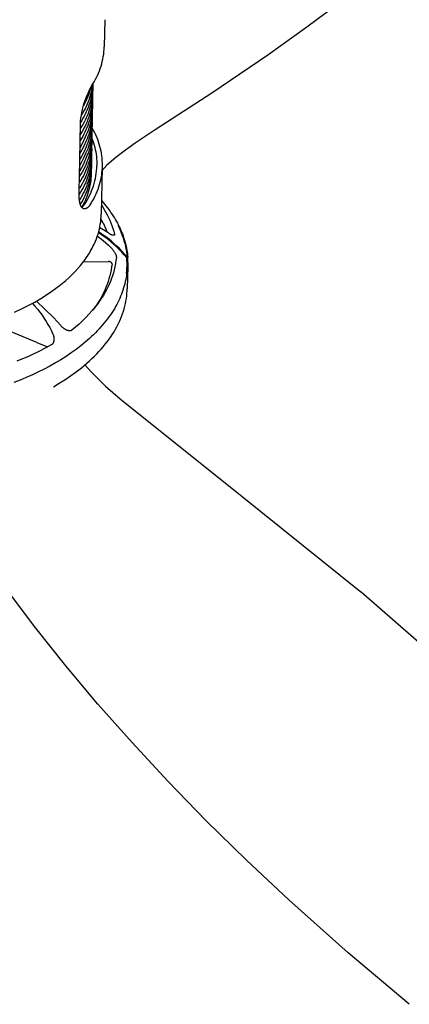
# Model space of a CAD drawing. Header units: millimetres. Extents: x -1239 to 1165, y -2569 to -664.
# Tile 40 of 44: x 812 to 916, y -1465 to -1202. Entities that reach past the tile are written whole.
import ezdxf

# ---------------------------------------------------------------- set-up
doc = ezdxf.new("R2010")
doc.units = ezdxf.units.MM
doc.layers.add('Make2D$Visible$Curvas', color=7, linetype='Continuous')

msp = doc.modelspace()

# ---------------------------------------------------------------- linework, layer by layer
at = {"layer": 'Make2D$Visible$Curvas', "color": 29, "lineweight": -3, "true_color": 0x4d342b}
for p, q in [((898.58, -1196.9), (888.63, -1204.36)), ((888.63, -1204.36), (878.22, -1211.83)), ((878.22, -1211.83), (863.33, -1222)), ((863.33, -1222), (848.16, -1231.76)), ((848.16, -1231.76), (845.46, -1233.49)), ((832.64, -1233.97), (832.64, -1233.97)), ((845.46, -1233.49), (842.82, -1235.29)), ((842.82, -1235.29), (840.23, -1237.18)), ((837.7, -1239.14), (835.24, -1241.18)), ((840.23, -1237.18), (837.7, -1239.14)), ((835.24, -1241.18), (833.94, -1242.66)), ((831.21, -1248.03), (831.21, -1248.03)), ((833.82, -1251.73), (835.38, -1254.39)), ((833.84, -1250.63), (834.63, -1251.54)), ((833.84, -1250.84), (834.04, -1251.06)), ((834.63, -1251.54), (835.36, -1252.45)), ((835.36, -1252.45), (835.71, -1252.92)), ((835.38, -1254.39), (835.73, -1255.1)), ((835.71, -1252.92), (836.05, -1253.38)), ((835.73, -1255.1), (836.05, -1255.82)), ((836.05, -1253.38), (836.38, -1253.84)), ((836.38, -1253.84), (836.7, -1254.31)), ((836.7, -1254.31), (837, -1254.78)), ((837, -1254.78), (837.3, -1255.25)), ((837.3, -1255.25), (837.58, -1255.72)), ((835.37, -1259.04), (833.37, -1257.85)), ((834.25, -1256.51), (833.71, -1255.51)), ((834.25, -1256.51), (835.37, -1259.04)), ((836.05, -1255.82), (836.36, -1256.55)), ((836.36, -1256.55), (836.63, -1257.29)), ((836.63, -1257.29), (836.89, -1258.04)), ((836.89, -1258.04), (837.11, -1258.79)), ((837.58, -1255.72), (837.85, -1256.19)), ((837.85, -1256.19), (838.11, -1256.67)), ((838.11, -1256.67), (838.36, -1257.14)), ((838.19, -1257.14), (838.52, -1257.81)), ((838.36, -1257.14), (838.59, -1257.62)), ((838.52, -1257.81), (838.83, -1258.49)), ((838.59, -1257.62), (838.82, -1258.09)), ((838.82, -1258.09), (839.03, -1258.57)), ((832.74, -1260.12), (833.5, -1260.68)), ((833.88, -1259.76), (833.02, -1259.21)), ((833.94, -1259.54), (833.09, -1258.98)), ((833.5, -1260.68), (834.25, -1261.26)), ((834.71, -1260.34), (833.88, -1259.76)), ((834.78, -1260.12), (833.94, -1259.54)), ((835.52, -1260.95), (834.71, -1260.34)), ((835.59, -1260.73), (834.78, -1260.12)), ((835.71, -1259.26), (835.37, -1259.04)), ((835.77, -1259.31), (835.71, -1259.26)), ((835.83, -1259.37), (835.77, -1259.31)), ((835.89, -1259.41), (835.83, -1259.37)), ((835.95, -1259.46), (835.89, -1259.41)), ((836.02, -1259.51), (835.95, -1259.46)), ((836.09, -1259.55), (836.02, -1259.51)), ((836.15, -1259.59), (836.09, -1259.55)), ((836.22, -1259.63), (836.15, -1259.59)), ((836.3, -1259.66), (836.22, -1259.63)), ((836.37, -1259.69), (836.3, -1259.66)), ((836.44, -1259.72), (836.37, -1259.69)), ((836.52, -1259.75), (836.44, -1259.72)), ((836.59, -1259.78), (836.52, -1259.75)), ((836.67, -1259.8), (836.59, -1259.78)), ((836.74, -1259.82), (836.67, -1259.8)), ((836.82, -1259.84), (836.74, -1259.82)), ((836.9, -1259.85), (836.82, -1259.84)), ((836.98, -1259.86), (836.9, -1259.85)), ((837.06, -1259.87), (836.98, -1259.86)), ((837.13, -1259.88), (837.06, -1259.87)), ((837.11, -1258.79), (837.32, -1259.56)), ((837.21, -1259.88), (837.13, -1259.88)), ((837.29, -1259.82), (837.21, -1259.88)), ((837.32, -1259.56), (837.29, -1259.82)), ((838.83, -1258.49), (839.12, -1259.19)), ((839.03, -1258.57), (839.23, -1259.05)), ((839.12, -1259.19), (839.39, -1259.89)), ((839.23, -1259.05), (839.42, -1259.52)), ((839.39, -1259.89), (839.63, -1260.59)), ((839.42, -1259.52), (839.6, -1260)), ((839.6, -1260), (839.76, -1260.48)), ((839.63, -1260.59), (839.85, -1261.31)), ((839.76, -1260.48), (839.92, -1260.96)), ((834.25, -1261.26), (834.97, -1261.87)), ((834.97, -1261.87), (835.68, -1262.5)), ((836.31, -1261.58), (835.52, -1260.95)), ((836.39, -1261.37), (835.59, -1260.73)), ((835.68, -1262.5), (836.36, -1263.15)), ((837.08, -1262.24), (836.31, -1261.58)), ((836.36, -1263.15), (836.51, -1263.31)), ((837.16, -1262.04), (836.39, -1261.37)), ((836.51, -1263.31), (836.66, -1263.48)), ((837.83, -1262.93), (837.08, -1262.24)), ((837.91, -1262.73), (837.16, -1262.04)), ((838.56, -1263.64), (837.83, -1262.93)), ((838.64, -1263.44), (837.91, -1262.73)), ((839.85, -1261.31), (840.05, -1262.03)), ((839.92, -1260.96), (840.06, -1261.44)), ((840.05, -1262.03), (840.22, -1262.76)), ((840.06, -1261.44), (840.19, -1261.91)), ((840.19, -1261.91), (840.31, -1262.39)), ((840.22, -1262.76), (840.37, -1263.49)), ((840.31, -1262.39), (840.42, -1262.87)), ((840.42, -1262.87), (840.52, -1263.35)), ((836.66, -1263.48), (836.79, -1263.64)), ((836.79, -1263.64), (836.93, -1263.82)), ((836.93, -1263.82), (837.06, -1263.99)), ((837.06, -1263.99), (837.18, -1264.17)), ((837.18, -1264.17), (837.29, -1264.36)), ((837.29, -1264.36), (837.4, -1264.54)), ((837.4, -1264.54), (837.51, -1264.73)), ((837.51, -1264.73), (837.55, -1264.8)), ((837.55, -1264.8), (837.58, -1264.87)), ((837.58, -1264.87), (837.61, -1264.93)), ((837.61, -1264.93), (837.64, -1265)), ((837.64, -1265), (837.67, -1265.07)), ((837.67, -1265.07), (837.7, -1265.14)), ((837.7, -1265.14), (837.72, -1265.21)), ((837.82, -1265.8), (837.71, -1266.62)), ((837.72, -1265.21), (837.74, -1265.29)), ((837.74, -1265.29), (837.76, -1265.36)), ((837.76, -1265.36), (837.77, -1265.43)), ((837.77, -1265.43), (837.79, -1265.5)), ((837.79, -1265.5), (837.8, -1265.58)), ((837.8, -1265.58), (837.81, -1265.65)), ((837.81, -1265.65), (837.81, -1265.73)), ((837.81, -1265.73), (837.82, -1265.8)), ((839.26, -1264.37), (838.56, -1263.64)), ((839.34, -1264.18), (838.64, -1263.44)), ((839.94, -1265.13), (839.26, -1264.37)), ((840.02, -1264.94), (839.34, -1264.18)), ((840.59, -1265.91), (839.94, -1265.13)), ((840.67, -1265.72), (840.02, -1264.94)), ((840.37, -1263.49), (840.5, -1264.23)), ((840.5, -1264.23), (840.6, -1264.98)), ((840.52, -1263.35), (840.61, -1263.82)), ((840.76, -1265.91), (840.59, -1265.91)), ((840.64, -1266.59), (840.59, -1265.91)), ((840.6, -1264.98), (840.67, -1265.72)), ((840.61, -1263.82), (840.68, -1264.3)), ((840.84, -1265.72), (840.67, -1265.72)), ((840.68, -1264.3), (840.75, -1264.77)), ((840.75, -1264.77), (840.8, -1265.25)), ((840.76, -1265.91), (840.84, -1268.17)), ((840.8, -1265.25), (840.84, -1265.72)), ((840.82, -1266.82), (840.84, -1265.72)), ((835.65, -1266.91), (828.96, -1267.03)), ((835.67, -1266.91), (835.65, -1266.91)), ((835.7, -1266.9), (835.67, -1266.91)), ((835.73, -1266.9), (835.7, -1266.9)), ((835.76, -1266.89), (835.73, -1266.9)), ((835.79, -1266.89), (835.76, -1266.89)), ((835.82, -1266.89), (835.79, -1266.89)), ((835.85, -1266.89), (835.82, -1266.89)), ((835.88, -1266.89), (835.85, -1266.89)), ((835.91, -1266.89), (835.88, -1266.89)), ((835.94, -1266.89), (835.91, -1266.89)), ((835.97, -1266.9), (835.94, -1266.89)), ((836, -1266.9), (835.97, -1266.9)), ((836.03, -1266.91), (836, -1266.9)), ((836.05, -1266.91), (836.03, -1266.91)), ((836.08, -1266.92), (836.05, -1266.91)), ((836.11, -1266.93), (836.08, -1266.92)), ((836.14, -1266.94), (836.11, -1266.93)), ((836.17, -1266.95), (836.14, -1266.94)), ((836.19, -1266.96), (836.17, -1266.95)), ((836.22, -1266.97), (836.19, -1266.96)), ((836.25, -1266.99), (836.22, -1266.97)), ((836.27, -1267), (836.25, -1266.99)), ((836.3, -1267.02), (836.27, -1267)), ((836.32, -1267.03), (836.3, -1267.02)), ((836.35, -1267.05), (836.32, -1267.03)), ((836.37, -1267.07), (836.35, -1267.05)), ((836.39, -1267.09), (836.37, -1267.07)), ((836.42, -1267.11), (836.39, -1267.09)), ((836.55, -1268.28), (836.41, -1269.08)), ((836.44, -1267.13), (836.42, -1267.11)), ((836.46, -1267.15), (836.44, -1267.13)), ((836.48, -1267.17), (836.46, -1267.15)), ((836.5, -1267.19), (836.48, -1267.17)), ((836.52, -1267.21), (836.5, -1267.19)), ((836.54, -1267.24), (836.52, -1267.21)), ((836.55, -1267.26), (836.54, -1267.24)), ((836.57, -1267.28), (836.55, -1267.26)), ((836.66, -1267.47), (836.55, -1268.28)), ((836.58, -1267.31), (836.57, -1267.28)), ((836.6, -1267.34), (836.58, -1267.31)), ((836.61, -1267.36), (836.6, -1267.34)), ((836.62, -1267.39), (836.61, -1267.36)), ((836.64, -1267.42), (836.62, -1267.39)), ((836.65, -1267.44), (836.64, -1267.42)), ((836.66, -1267.47), (836.65, -1267.44)), ((837.42, -1268.25), (837.23, -1269.06)), ((837.58, -1267.44), (837.42, -1268.25)), ((837.71, -1266.62), (837.58, -1267.44)), ((840.66, -1267.28), (840.64, -1266.59)), ((840.65, -1268.65), (840.67, -1267.96)), ((840.67, -1267.96), (840.66, -1267.28)), ((840.84, -1268.17), (840.72, -1274.03)), ((840.84, -1268.17), (840.84, -1268.17)), ((836.06, -1270.67), (835.85, -1271.45)), ((836.25, -1269.88), (836.06, -1270.67)), ((836.41, -1269.08), (836.25, -1269.88)), ((836.77, -1270.65), (836.5, -1271.43)), ((837.02, -1269.86), (836.77, -1270.65)), ((837.23, -1269.06), (837.02, -1269.86)), ((840.39, -1271.12), (840.3, -1271.68)), ((840.48, -1270.57), (840.39, -1271.12)), ((840.54, -1270.02), (840.48, -1270.57)), ((840.54, -1270.02), (840.61, -1269.33)), ((840.61, -1269.33), (840.65, -1268.65)), ((835.05, -1273.76), (834.73, -1274.51)), ((835.34, -1273), (835.05, -1273.76)), ((835.54, -1273.72), (835.16, -1274.46)), ((835.61, -1272.23), (835.34, -1273)), ((835.89, -1272.97), (835.54, -1273.72)), ((835.85, -1271.45), (835.61, -1272.23)), ((836.21, -1272.21), (835.89, -1272.97)), ((836.5, -1271.43), (836.21, -1272.21)), ((839.91, -1273.35), (839.75, -1273.91)), ((840.05, -1272.79), (839.91, -1273.35)), ((840.18, -1272.24), (840.05, -1272.79)), ((840.3, -1271.68), (840.18, -1272.24)), ((834.02, -1275.97), (833.63, -1276.69)), ((834.34, -1275.9), (833.89, -1276.59)), ((834.39, -1275.25), (834.02, -1275.97)), ((834.77, -1275.18), (834.34, -1275.9)), ((834.73, -1274.51), (834.39, -1275.25)), ((835.16, -1274.46), (834.77, -1275.18)), ((838.95, -1276.14), (838.71, -1276.7)), ((839.17, -1275.58), (838.95, -1276.14)), ((839.38, -1275.02), (839.17, -1275.58)), ((839.57, -1274.47), (839.38, -1275.02)), ((839.75, -1273.91), (839.57, -1274.47)), ((840.49, -1276.74), (840.58, -1276.06)), ((840.58, -1276.06), (840.65, -1275.38)), ((840.65, -1275.38), (840.69, -1274.7)), ((840.69, -1274.7), (840.72, -1274.03)), ((840.72, -1274.03), (840.72, -1274.03)), ((815.41, -1278.05), (816.09, -1278.8)), ((816.09, -1278.8), (816.75, -1279.58)), ((818.77, -1279.61), (816.47, -1277.45)), ((832.16, -1278.94), (831.36, -1279.91)), ((832.93, -1277.94), (831.75, -1279.55)), ((832.93, -1277.94), (832.16, -1278.94)), ((832.78, -1278.07), (832.32, -1278.74)), ((833.22, -1277.39), (832.78, -1278.07)), ((833.42, -1277.27), (832.93, -1277.94)), ((833.63, -1276.69), (833.22, -1277.39)), ((833.89, -1276.59), (833.42, -1277.27)), ((837.59, -1278.91), (837.28, -1279.46)), ((837.9, -1278.36), (837.59, -1278.91)), ((838.18, -1277.81), (837.9, -1278.36)), ((838.46, -1277.25), (838.18, -1277.81)), ((838.71, -1276.7), (838.46, -1277.25)), ((839.9, -1279.47), (840.08, -1278.78)), ((840.08, -1278.78), (840.24, -1278.1)), ((840.24, -1278.1), (840.37, -1277.42)), ((840.37, -1277.42), (840.49, -1276.74)), ((816.75, -1279.58), (817.38, -1280.38)), ((817.38, -1280.38), (817.98, -1281.2)), ((817.98, -1281.2), (818.56, -1282.04)), ((821, -1281.84), (818.77, -1279.61)), ((830.52, -1280.86), (829.66, -1281.79)), ((831.36, -1279.91), (830.52, -1280.86)), ((835.84, -1281.65), (835.44, -1282.19)), ((836.22, -1281.11), (835.84, -1281.65)), ((836.59, -1280.56), (836.22, -1281.11)), ((836.94, -1280.01), (836.59, -1280.56)), ((837.28, -1279.46), (836.94, -1280.01)), ((838.93, -1282.21), (839.21, -1281.52)), ((839.21, -1281.52), (839.46, -1280.84)), ((839.46, -1280.84), (839.69, -1280.15)), ((839.69, -1280.15), (839.9, -1279.47)), ((816.6, -1288.45), (804.74, -1283.53)), ((818.56, -1282.04), (819.08, -1282.85)), ((819.08, -1282.85), (819.57, -1283.67)), ((819.57, -1283.67), (820.04, -1284.51)), ((823.02, -1283.98), (821, -1281.84)), ((823.1, -1284.07), (823.02, -1283.98)), ((823.19, -1284.16), (823.1, -1284.07)), ((823.28, -1284.25), (823.19, -1284.16)), ((823.37, -1284.34), (823.28, -1284.25)), ((823.46, -1284.43), (823.37, -1284.34)), ((827.86, -1283.55), (826.91, -1284.39)), ((828.77, -1282.68), (827.86, -1283.55)), ((829.66, -1281.79), (828.77, -1282.68)), ((833.7, -1284.32), (833.22, -1284.85)), ((834.16, -1283.79), (833.7, -1284.32)), ((834.6, -1283.26), (834.16, -1283.79)), ((835.03, -1282.73), (834.6, -1283.26)), ((835.44, -1282.19), (835.03, -1282.73)), ((837.59, -1284.93), (837.96, -1284.25)), ((837.96, -1284.25), (838.31, -1283.57)), ((838.31, -1283.57), (838.63, -1282.89)), ((838.63, -1282.89), (838.93, -1282.21)), ((820.04, -1284.51), (820.48, -1285.36)), ((820.48, -1285.36), (820.9, -1286.23)), ((820.9, -1286.23), (820.98, -1286.45)), ((820.98, -1286.45), (821, -1286.53)), ((821, -1286.53), (821.03, -1286.61)), ((821.03, -1286.61), (821.05, -1286.69)), ((821.05, -1286.69), (821.07, -1286.77)), ((821.07, -1286.77), (821.09, -1286.85)), ((821.09, -1286.85), (821.1, -1286.93)), ((821.1, -1286.93), (821.12, -1287.01)), ((823.55, -1284.51), (823.46, -1284.43)), ((823.65, -1284.59), (823.55, -1284.51)), ((823.74, -1284.67), (823.65, -1284.59)), ((823.83, -1284.74), (823.74, -1284.67)), ((823.92, -1284.81), (823.83, -1284.74)), ((824.01, -1284.87), (823.92, -1284.81)), ((824.1, -1284.93), (824.01, -1284.87)), ((824.2, -1284.99), (824.1, -1284.93)), ((824.29, -1285.04), (824.2, -1284.99)), ((824.38, -1285.09), (824.29, -1285.04)), ((824.48, -1285.14), (824.38, -1285.09)), ((824.53, -1285.16), (824.48, -1285.14)), ((824.58, -1285.19), (824.53, -1285.16)), ((824.63, -1285.21), (824.58, -1285.19)), ((824.68, -1285.23), (824.63, -1285.21)), ((824.73, -1285.25), (824.68, -1285.23)), ((824.78, -1285.27), (824.73, -1285.25)), ((824.83, -1285.28), (824.78, -1285.27)), ((824.88, -1285.3), (824.83, -1285.28)), ((824.93, -1285.31), (824.88, -1285.3)), ((824.98, -1285.32), (824.93, -1285.31)), ((825.03, -1285.33), (824.98, -1285.32)), ((825.08, -1285.34), (825.03, -1285.33)), ((825.13, -1285.35), (825.08, -1285.34)), ((825.18, -1285.36), (825.13, -1285.35)), ((825.23, -1285.36), (825.18, -1285.36)), ((825.28, -1285.37), (825.23, -1285.36)), ((825.33, -1285.37), (825.28, -1285.37)), ((825.37, -1285.37), (825.33, -1285.37)), ((825.42, -1285.36), (825.37, -1285.37)), ((825.44, -1285.36), (825.42, -1285.36)), ((825.46, -1285.36), (825.44, -1285.36)), ((825.49, -1285.36), (825.46, -1285.36)), ((825.51, -1285.36), (825.49, -1285.36)), ((825.53, -1285.35), (825.51, -1285.36)), ((825.55, -1285.35), (825.53, -1285.35)), ((825.57, -1285.35), (825.55, -1285.35)), ((825.59, -1285.34), (825.57, -1285.35)), ((825.62, -1285.34), (825.59, -1285.34)), ((825.64, -1285.33), (825.62, -1285.34)), ((825.67, -1285.32), (825.64, -1285.33)), ((825.69, -1285.32), (825.67, -1285.32)), ((825.72, -1285.31), (825.69, -1285.32)), ((825.75, -1285.3), (825.72, -1285.31)), ((825.78, -1285.29), (825.75, -1285.3)), ((825.8, -1285.27), (825.78, -1285.29)), ((825.83, -1285.26), (825.8, -1285.27)), ((825.86, -1285.25), (825.83, -1285.26)), ((825.94, -1285.2), (825.86, -1285.25)), ((826.91, -1284.39), (825.94, -1285.2)), ((831.18, -1286.91), (830.63, -1287.41)), ((831.71, -1286.4), (831.18, -1286.91)), ((832.23, -1285.88), (831.71, -1286.4)), ((832.73, -1285.37), (832.23, -1285.88)), ((833.22, -1284.85), (832.73, -1285.37)), ((835.86, -1287.62), (836.33, -1286.95)), ((836.33, -1286.95), (836.77, -1286.28)), ((836.77, -1286.28), (837.19, -1285.61)), ((837.19, -1285.61), (837.59, -1284.93)), ((816.6, -1288.45), (819.45, -1289.63)), ((820.45, -1289.12), (817.7, -1290.6)), ((820.47, -1289.11), (820.45, -1289.12)), ((820.49, -1289.1), (820.47, -1289.11)), ((820.5, -1289.09), (820.49, -1289.1)), ((820.52, -1289.08), (820.5, -1289.09)), ((820.55, -1289.06), (820.52, -1289.08)), ((820.58, -1289.03), (820.55, -1289.06)), ((820.62, -1289.01), (820.58, -1289.03)), ((820.65, -1288.98), (820.62, -1289.01)), ((820.68, -1288.96), (820.65, -1288.98)), ((820.71, -1288.93), (820.68, -1288.96)), ((820.74, -1288.9), (820.71, -1288.93)), ((820.76, -1288.87), (820.74, -1288.9)), ((820.79, -1288.83), (820.76, -1288.87)), ((820.82, -1288.8), (820.79, -1288.83)), ((820.84, -1288.77), (820.82, -1288.8)), ((820.86, -1288.73), (820.84, -1288.77)), ((820.89, -1288.7), (820.86, -1288.73)), ((820.91, -1288.66), (820.89, -1288.7)), ((820.93, -1288.62), (820.91, -1288.66)), ((820.96, -1288.58), (820.93, -1288.62)), ((820.98, -1288.53), (820.96, -1288.58)), ((821, -1288.49), (820.98, -1288.53)), ((821.02, -1288.44), (821, -1288.49)), ((821.04, -1288.39), (821.02, -1288.44)), ((821.05, -1288.35), (821.04, -1288.39)), ((821.07, -1288.3), (821.05, -1288.35)), ((821.08, -1288.25), (821.07, -1288.3)), ((821.1, -1288.2), (821.08, -1288.25)), ((821.11, -1288.15), (821.1, -1288.2)), ((821.12, -1288.1), (821.11, -1288.15)), ((821.12, -1287.01), (821.13, -1287.09)), ((821.13, -1288.05), (821.12, -1288.1)), ((821.13, -1287.09), (821.15, -1287.19)), ((821.14, -1287.99), (821.13, -1288.05)), ((821.15, -1287.94), (821.14, -1287.99)), ((821.15, -1287.19), (821.16, -1287.29)), ((821.16, -1287.84), (821.15, -1287.89)), ((821.15, -1287.89), (821.15, -1287.94)), ((821.16, -1287.29), (821.17, -1287.39)), ((821.17, -1287.74), (821.16, -1287.79)), ((821.16, -1287.79), (821.16, -1287.84)), ((821.17, -1287.39), (821.17, -1287.49)), ((821.17, -1287.49), (821.17, -1287.59)), ((821.17, -1287.59), (821.17, -1287.64)), ((821.17, -1287.64), (821.17, -1287.69)), ((821.17, -1287.69), (821.17, -1287.74)), ((828.3, -1289.38), (827.05, -1290.34)), ((829.49, -1288.41), (828.3, -1289.38)), ((830.63, -1287.41), (829.49, -1288.41)), ((833.77, -1290.24), (834.32, -1289.59)), ((834.32, -1289.59), (834.86, -1288.94)), ((834.86, -1288.94), (835.37, -1288.28)), ((835.37, -1288.28), (835.86, -1287.62)), ((814.52, -1292.09), (811.28, -1293.47)), ((817.7, -1290.6), (814.52, -1292.09)), ((819.45, -1289.63), (819.5, -1289.65)), ((824.4, -1292.18), (823.01, -1293.06)), ((825.75, -1291.27), (824.4, -1292.18)), ((827.05, -1290.34), (825.75, -1291.27)), ((831.31, -1292.78), (831.95, -1292.16)), ((831.95, -1292.16), (832.58, -1291.53)), ((832.58, -1291.53), (833.18, -1290.89)), ((833.18, -1290.89), (833.77, -1290.24)), ((820.09, -1294.75), (818.57, -1295.56)), ((821.57, -1293.92), (820.09, -1294.75)), ((823.01, -1293.06), (821.57, -1293.92)), ((828.5, -1295.22), (829.24, -1294.62)), ((829.24, -1294.62), (829.95, -1294.02)), ((829.42, -1294.46), (831.19, -1296.39)), ((829.95, -1294.02), (830.64, -1293.4)), ((830.64, -1293.4), (831.31, -1292.78)), ((815.42, -1297.08), (813.79, -1297.8)), ((817.01, -1296.33), (815.42, -1297.08)), ((818.57, -1295.56), (817.01, -1296.33)), ((824.1, -1298.39), (825.6, -1297.38)), ((825.6, -1297.38), (827.07, -1296.32)), ((827.07, -1296.32), (828.5, -1295.22)), ((828.5, -1295.22), (828.5, -1295.22)), ((831.19, -1296.39), (833.01, -1298.27)), ((812.14, -1298.49), (810.46, -1299.15)), ((813.79, -1297.8), (812.14, -1298.49)), ((821, -1300.26), (822.56, -1299.35)), ((822.56, -1299.35), (824.1, -1298.39)), ((833.01, -1298.27), (834.89, -1300.08)), ((834.89, -1300.08), (836.83, -1301.84)), ((836.83, -1301.84), (838.82, -1303.53)), ((838.82, -1303.53), (871.39, -1329.55)), ((871.39, -1329.55), (871.39, -1329.55)), ((871.39, -1329.55), (903.07, -1354.97)), ((816.31, -1364.65), (808.81, -1354.66)), ((903.07, -1354.97), (903.12, -1355.01)), ((903.12, -1355.01), (929.93, -1378.38)), ((824.34, -1374.74), (816.31, -1364.65)), ((832.9, -1384.93), (824.34, -1374.74)), ((842, -1395.21), (832.9, -1384.93)), ((851.63, -1405.58), (842, -1395.21)), ((861.81, -1416.03), (851.63, -1405.58)), ((872.52, -1426.55), (861.81, -1416.03)), ((883.79, -1437.14), (872.52, -1426.55)), ((899.68, -1451.31), (883.8, -1437.14)), ((915.98, -1465.01), (899.68, -1451.31))]:
    msp.add_line(p, q, dxfattribs=at)
at = {"layer": 'Make2D$Visible$Curvas', "color": 250, "lineweight": -3, "true_color": 0x111111}
for p, q in [((834.72, -1202.36), (834.59, -1209.6)), ((834.5, -1210.91), (834.56, -1210.26)), ((834.56, -1210.26), (834.59, -1209.6)), ((834.07, -1213.5), (834.21, -1212.86)), ((834.21, -1212.86), (834.33, -1212.21)), ((834.33, -1212.21), (834.43, -1211.56)), ((834.43, -1211.56), (834.5, -1210.91)), ((833.05, -1216.61), (833.3, -1216)), ((833.3, -1216), (833.52, -1215.38)), ((833.52, -1215.38), (833.73, -1214.76)), ((833.73, -1214.76), (833.91, -1214.13)), ((833.91, -1214.13), (834.07, -1213.5)), ((831.87, -1218.95), (832.2, -1218.38)), ((832.2, -1218.38), (832.5, -1217.8)), ((832.5, -1217.8), (832.79, -1217.21)), ((832.79, -1217.21), (833.05, -1216.61)), ((830.25, -1221.93), (830.58, -1221.23)), ((830.58, -1221.23), (830.93, -1220.54)), ((830.93, -1220.54), (831.31, -1219.86)), ((831.31, -1219.86), (831.53, -1219.51)), ((831.53, -1219.51), (831.87, -1218.95)), ((829.41, -1224.09), (829.67, -1223.36)), ((829.67, -1223.36), (829.95, -1222.64)), ((829.95, -1222.64), (830.25, -1221.93)), ((828.62, -1227.08), (828.78, -1226.33)), ((828.78, -1226.33), (828.96, -1225.57)), ((828.96, -1225.57), (829.17, -1224.83)), ((829.17, -1224.83), (829.41, -1224.09)), ((828.28, -1229.38), (828.37, -1228.61)), ((828.37, -1228.61), (828.48, -1227.85)), ((828.48, -1227.85), (828.62, -1227.08)), ((827.98, -1244.47), (828.22, -1230.15)), ((828.22, -1230.15), (828.28, -1229.38)), ((831.35, -1231.26), (831.67, -1231.83)), ((831.28, -1234.07), (831.5, -1234.65)), ((831.67, -1231.83), (831.97, -1232.41)), ((831.97, -1232.41), (832.26, -1233)), ((832.26, -1233), (832.52, -1233.6)), ((832.52, -1233.6), (832.76, -1234.21)), ((832.76, -1234.21), (832.98, -1234.82)), ((831.5, -1234.65), (831.7, -1235.23)), ((831.7, -1235.23), (831.88, -1235.82)), ((831.88, -1235.82), (832.04, -1236.41)), ((832.04, -1236.41), (832.19, -1237.01)), ((832.19, -1237.01), (832.31, -1237.61)), ((832.98, -1234.82), (833.18, -1235.44)), ((833.18, -1235.44), (833.36, -1236.07)), ((833.36, -1236.07), (833.52, -1236.71)), ((833.52, -1236.71), (833.66, -1237.35)), ((832.31, -1237.61), (832.41, -1238.22)), ((832.41, -1238.22), (832.5, -1238.83)), ((832.5, -1238.83), (832.56, -1239.44)), ((832.56, -1239.44), (832.6, -1240.05)), ((833.66, -1237.35), (833.77, -1237.99)), ((833.77, -1237.99), (833.87, -1238.64)), ((833.87, -1238.64), (833.94, -1239.29)), ((833.94, -1239.29), (833.98, -1239.94)), ((832.53, -1242.67), (832.59, -1241.98)), ((832.59, -1241.98), (832.62, -1241.28)), ((832.6, -1240.05), (832.62, -1240.67)), ((832.62, -1240.67), (832.62, -1241.28)), ((834, -1241.82), (833.78, -1254.27)), ((833.99, -1241.91), (833.95, -1242.56)), ((833.98, -1239.94), (834.01, -1240.6)), ((834.01, -1241.25), (833.99, -1241.91)), ((834.01, -1240.6), (834.01, -1241.25)), ((827.93, -1247.66), (827.98, -1244.47)), ((832.06, -1245.39), (832.22, -1244.72)), ((832.22, -1244.72), (832.35, -1244.04)), ((832.35, -1244.04), (832.45, -1243.35)), ((832.45, -1243.35), (832.53, -1242.67)), ((833.7, -1244.51), (833.57, -1245.15)), ((833.81, -1243.86), (833.7, -1244.51)), ((833.89, -1243.21), (833.81, -1243.86)), ((833.95, -1242.56), (833.89, -1243.21)), ((831.22, -1248.03), (831.47, -1247.38)), ((831.47, -1247.38), (831.69, -1246.73)), ((831.69, -1246.73), (831.89, -1246.06)), ((831.89, -1246.06), (832.06, -1245.39)), ((833.05, -1247.04), (832.84, -1247.66)), ((833.25, -1246.42), (833.05, -1247.04)), ((833.42, -1245.79), (833.25, -1246.42)), ((833.57, -1245.15), (833.42, -1245.79)), ((827.9, -1249.3), (827.93, -1247.66)), ((827.9, -1249.6), (827.9, -1249.3)), ((827.91, -1249.9), (827.9, -1249.6)), ((827.93, -1250.19), (827.91, -1249.9)), ((827.95, -1250.47), (827.93, -1250.19)), ((830.02, -1250.52), (830.36, -1249.92)), ((830.36, -1249.92), (830.67, -1249.3)), ((830.67, -1249.3), (830.96, -1248.67)), ((830.96, -1248.67), (831.22, -1248.03)), ((831.77, -1250.05), (831.46, -1250.62)), ((832.07, -1249.47), (831.77, -1250.05)), ((832.35, -1248.87), (832.07, -1249.47)), ((832.6, -1248.27), (832.35, -1248.87)), ((832.84, -1247.66), (832.6, -1248.27)), ((827.97, -1250.6), (827.95, -1250.47)), ((827.98, -1250.73), (827.97, -1250.6)), ((828, -1250.86), (827.98, -1250.73)), ((828.03, -1250.99), (828, -1250.86)), ((828.05, -1251.11), (828.03, -1250.99)), ((828.08, -1251.23), (828.05, -1251.11)), ((828.1, -1251.34), (828.08, -1251.23)), ((828.13, -1251.46), (828.1, -1251.34)), ((828.16, -1251.56), (828.13, -1251.46)), ((828.2, -1251.67), (828.16, -1251.56)), ((828.23, -1251.76), (828.2, -1251.67)), ((828.27, -1251.86), (828.23, -1251.76)), ((828.31, -1251.95), (828.27, -1251.86)), ((828.35, -1252.04), (828.31, -1251.95)), ((828.37, -1252.08), (828.35, -1252.04)), ((828.39, -1252.12), (828.37, -1252.08)), ((828.41, -1252.16), (828.39, -1252.12)), ((828.43, -1252.2), (828.41, -1252.16)), ((828.45, -1252.23), (828.43, -1252.2)), ((828.48, -1252.27), (828.45, -1252.23)), ((828.5, -1252.3), (828.48, -1252.27)), ((828.52, -1252.34), (828.5, -1252.3)), ((828.54, -1252.37), (828.52, -1252.34)), ((828.57, -1252.4), (828.54, -1252.37)), ((828.59, -1252.43), (828.57, -1252.4)), ((828.61, -1252.46), (828.59, -1252.43)), ((828.64, -1252.49), (828.61, -1252.46)), ((829.3, -1251.7), (828.64, -1252.49)), ((828.66, -1252.51), (828.64, -1252.49)), ((828.69, -1252.54), (828.66, -1252.51)), ((828.71, -1252.57), (828.69, -1252.54)), ((828.74, -1252.59), (828.71, -1252.57)), ((828.76, -1252.61), (828.74, -1252.59)), ((828.79, -1252.63), (828.76, -1252.61)), ((828.81, -1252.65), (828.79, -1252.63)), ((828.84, -1252.67), (828.81, -1252.65)), ((828.86, -1252.69), (828.84, -1252.67)), ((828.89, -1252.71), (828.86, -1252.69)), ((828.92, -1252.73), (828.89, -1252.71)), ((828.94, -1252.74), (828.92, -1252.73)), ((828.97, -1252.76), (828.94, -1252.74)), ((829, -1252.77), (828.97, -1252.76)), ((829.03, -1252.78), (829, -1252.77)), ((829.04, -1252.79), (829.03, -1252.78)), ((829.06, -1252.8), (829.04, -1252.79)), ((829.07, -1252.8), (829.06, -1252.8)), ((829.08, -1252.81), (829.07, -1252.8)), ((829.1, -1252.81), (829.08, -1252.81)), ((829.11, -1252.82), (829.1, -1252.81)), ((829.13, -1252.82), (829.11, -1252.82)), ((829.14, -1252.83), (829.13, -1252.82)), ((829.16, -1252.83), (829.14, -1252.83)), ((829.17, -1252.83), (829.16, -1252.83)), ((829.19, -1252.84), (829.17, -1252.83)), ((829.2, -1252.84), (829.19, -1252.84)), ((829.22, -1252.84), (829.2, -1252.84)), ((829.3, -1251.7), (829.67, -1251.12)), ((829.46, -1252.83), (829.4, -1252.84)), ((829.53, -1252.81), (829.46, -1252.83)), ((829.59, -1252.79), (829.53, -1252.81)), ((829.65, -1252.77), (829.59, -1252.79)), ((829.71, -1252.75), (829.65, -1252.77)), ((829.67, -1251.12), (830.02, -1250.52)), ((829.77, -1252.72), (829.71, -1252.75)), ((829.83, -1252.7), (829.77, -1252.72)), ((829.89, -1252.67), (829.83, -1252.7)), ((829.95, -1252.64), (829.89, -1252.67)), ((830, -1252.6), (829.95, -1252.64)), ((830.06, -1252.57), (830, -1252.6)), ((830.11, -1252.53), (830.06, -1252.57)), ((830.17, -1252.49), (830.11, -1252.53)), ((830.22, -1252.45), (830.17, -1252.49)), ((830.27, -1252.41), (830.22, -1252.45)), ((830.32, -1252.37), (830.27, -1252.41)), ((830.36, -1252.32), (830.32, -1252.37)), ((830.41, -1252.28), (830.36, -1252.32)), ((830.45, -1252.23), (830.41, -1252.28)), ((830.49, -1252.18), (830.45, -1252.23)), ((830.53, -1252.13), (830.49, -1252.18)), ((830.57, -1252.08), (830.53, -1252.13)), ((830.61, -1252.02), (830.57, -1252.08)), ((830.65, -1251.97), (830.61, -1252.02)), ((830.68, -1251.91), (830.65, -1251.97)), ((830.71, -1251.85), (830.68, -1251.91)), ((830.74, -1251.79), (830.71, -1251.85)), ((830.77, -1251.73), (830.74, -1251.79)), ((831.12, -1251.18), (830.77, -1251.73)), ((831.46, -1250.62), (831.12, -1251.18)), ((829.23, -1252.84), (829.22, -1252.84)), ((829.25, -1252.85), (829.23, -1252.84)), ((829.26, -1252.85), (829.25, -1252.85)), ((829.28, -1252.85), (829.26, -1252.85)), ((829.3, -1252.85), (829.28, -1252.85)), ((829.32, -1252.85), (829.3, -1252.85)), ((829.34, -1252.85), (829.32, -1252.85)), ((829.4, -1252.84), (829.34, -1252.85)), ((833.7, -1255.61), (833.75, -1254.94)), ((833.75, -1254.94), (833.78, -1254.27)), ((833.28, -1258.24), (833.42, -1257.59)), ((833.42, -1257.59), (833.53, -1256.93)), ((833.53, -1256.93), (833.63, -1256.27)), ((833.63, -1256.27), (833.7, -1255.61)), ((832.5, -1260.79), (832.73, -1260.17)), ((832.73, -1260.17), (832.93, -1259.53)), ((832.93, -1259.53), (833.12, -1258.89)), ((833.12, -1258.89), (833.28, -1258.24)), ((831.12, -1263.75), (831.35, -1263.32)), ((831.35, -1263.32), (831.57, -1262.89)), ((831.57, -1262.89), (831.78, -1262.46)), ((831.78, -1262.46), (831.98, -1262.03)), ((831.98, -1262.03), (832.25, -1261.41)), ((832.25, -1261.41), (832.5, -1260.79)), ((829.5, -1266.29), (829.8, -1265.87)), ((829.8, -1265.87), (830.08, -1265.45)), ((830.08, -1265.45), (830.36, -1265.03)), ((830.36, -1265.03), (830.62, -1264.6)), ((830.62, -1264.6), (830.87, -1264.18)), ((830.87, -1264.18), (831.12, -1263.75)), ((827.53, -1268.75), (828.23, -1267.94)), ((828.23, -1267.94), (828.56, -1267.53)), ((828.56, -1267.53), (828.89, -1267.12)), ((828.89, -1267.12), (829.2, -1266.7)), ((829.2, -1266.7), (829.5, -1266.29)), ((824.36, -1271.89), (825.2, -1271.12)), ((825.2, -1271.12), (826.02, -1270.35)), ((826.02, -1270.35), (826.79, -1269.56)), ((826.79, -1269.56), (827.53, -1268.75)), ((821.61, -1274.1), (822.56, -1273.38)), ((822.56, -1273.38), (823.47, -1272.64)), ((823.47, -1272.64), (824.36, -1271.89)), ((817.64, -1276.76), (819.18, -1275.8)), ((819.18, -1275.8), (820.63, -1274.81)), ((820.63, -1274.81), (821.61, -1274.1)), ((812.53, -1279.53), (814.31, -1278.63)), ((814.31, -1278.63), (816.02, -1277.71)), ((816.02, -1277.71), (817.64, -1276.76)), ((810.67, -1280.4), (812.53, -1279.53))]:
    msp.add_line(p, q, dxfattribs=at)
at = {"layer": 'Make2D$Visible$Curvas', "color": 35, "lineweight": -3, "true_color": 0xb87333}
for p, q in [((830.89, -1220.92), (830.69, -1221.58)), ((831.07, -1220.26), (830.89, -1220.92)), ((831.23, -1220.99), (831.08, -1221.65)), ((831.35, -1220.32), (831.23, -1220.99)), ((831.44, -1219.65), (831.35, -1220.32)), ((831.45, -1220.82), (831.37, -1221.46)), ((831.5, -1220.19), (831.45, -1220.82)), ((831.5, -1221.14), (831.47, -1221.78)), ((831.53, -1219.55), (831.5, -1220.19)), ((831.5, -1220.34), (831.5, -1221.14)), ((831.53, -1219.51), (831.53, -1219.55)), ((829.95, -1223.5), (829.66, -1224.12)), ((830.22, -1222.87), (829.95, -1223.5)), ((830.46, -1222.23), (830.22, -1222.87)), ((830.52, -1223.6), (830.28, -1224.24)), ((830.69, -1221.58), (830.46, -1222.23)), ((830.73, -1222.96), (830.52, -1223.6)), ((830.92, -1222.31), (830.73, -1222.96)), ((831.03, -1223.34), (830.88, -1223.96)), ((831.08, -1221.65), (830.92, -1222.31)), ((831.17, -1222.72), (831.03, -1223.34)), ((831.25, -1223.69), (831.14, -1224.32)), ((831.28, -1222.09), (831.17, -1222.72)), ((831.35, -1223.06), (831.25, -1223.69)), ((831.37, -1221.46), (831.28, -1222.09)), ((831.42, -1222.42), (831.35, -1223.06)), ((831.44, -1223.38), (831.39, -1224.02)), ((831.47, -1221.78), (831.42, -1222.42)), ((831.47, -1222.74), (831.44, -1223.38)), ((831.44, -1223.54), (831.45, -1224.33)), ((831.47, -1221.94), (831.47, -1222.74)), ((829.35, -1224.73), (829.02, -1225.34)), ((829.46, -1226.1), (829.14, -1226.7)), ((829.66, -1224.12), (829.35, -1224.73)), ((829.75, -1225.49), (829.46, -1226.1)), ((830.03, -1224.87), (829.75, -1225.49)), ((830.05, -1226.38), (829.79, -1226.97)), ((830.28, -1224.24), (830.03, -1224.87)), ((830.29, -1225.79), (830.05, -1226.38)), ((830.5, -1225.19), (830.29, -1225.79)), ((830.67, -1226.19), (830.47, -1226.8)), ((830.7, -1224.58), (830.5, -1225.19)), ((830.85, -1225.57), (830.67, -1226.19)), ((830.88, -1223.96), (830.7, -1224.58)), ((830.98, -1226.55), (830.82, -1227.17)), ((831, -1224.95), (830.85, -1225.57)), ((831.11, -1225.92), (830.98, -1226.55)), ((831.14, -1224.32), (831, -1224.95)), ((831.23, -1225.29), (831.11, -1225.92)), ((831.13, -1225.92), (831.13, -1225.92)), ((831.29, -1226.25), (831.2, -1226.89)), ((831.32, -1224.65), (831.23, -1225.29)), ((831.36, -1225.61), (831.29, -1226.25)), ((831.39, -1224.02), (831.32, -1224.65)), ((831.39, -1226.54), (831.35, -1227.16)), ((831.42, -1224.98), (831.36, -1225.61)), ((831.42, -1225.93), (831.39, -1226.54)), ((831.41, -1225.13), (831.42, -1225.93)), ((831.45, -1224.33), (831.42, -1224.98)), ((828.8, -1227.29), (828.44, -1227.87)), ((828.91, -1228.67), (828.58, -1229.22)), ((829.14, -1226.7), (828.8, -1227.29)), ((829.23, -1228.12), (828.91, -1228.67)), ((829.49, -1229.16), (829.19, -1229.73)), ((829.52, -1227.55), (829.23, -1228.12)), ((829.76, -1228.58), (829.49, -1229.16)), ((829.79, -1226.97), (829.52, -1227.55)), ((830.02, -1227.99), (829.76, -1228.58)), ((830.23, -1229), (829.99, -1229.59)), ((830.26, -1227.4), (830.02, -1227.99)), ((830.45, -1228.39), (830.23, -1229)), ((830.47, -1226.8), (830.26, -1227.4)), ((830.64, -1227.78), (830.45, -1228.39)), ((830.6, -1227.94), (830.6, -1227.94)), ((830.79, -1228.77), (830.62, -1229.38)), ((830.82, -1227.17), (830.64, -1227.78)), ((830.95, -1228.14), (830.79, -1228.77)), ((831.08, -1227.52), (830.95, -1228.14)), ((831.09, -1228.99), (830.96, -1229.6)), ((831.2, -1226.89), (831.08, -1227.52)), ((831.2, -1228.39), (831.09, -1228.99)), ((831.28, -1227.77), (831.2, -1228.39)), ((831.32, -1228.75), (831.25, -1229.37)), ((831.35, -1227.16), (831.28, -1227.77)), ((831.29, -1229.11), (831.34, -1230.7)), ((831.37, -1228.14), (831.32, -1228.75)), ((831.36, -1229.11), (831.34, -1229.73)), ((831.36, -1228.31), (831.36, -1229.11)), ((831.39, -1227.52), (831.37, -1228.14)), ((831.39, -1226.72), (831.39, -1227.52)), ((828.55, -1230.84), (828.2, -1231.37)), ((828.58, -1229.22), (828.24, -1229.76)), ((828.88, -1230.29), (828.55, -1230.84)), ((829.17, -1231.33), (828.86, -1231.89)), ((829.19, -1229.73), (828.88, -1230.29)), ((829.46, -1230.76), (829.17, -1231.33)), ((829.71, -1231.78), (829.43, -1232.36)), ((829.74, -1230.18), (829.46, -1230.76)), ((829.59, -1230.44), (829.59, -1230.45)), ((829.97, -1231.19), (829.71, -1231.78)), ((829.99, -1229.59), (829.74, -1230.18)), ((830.2, -1230.6), (829.97, -1231.19)), ((830.42, -1229.99), (830.2, -1230.6)), ((830.47, -1231.38), (830.26, -1231.96)), ((830.62, -1229.38), (830.42, -1229.99)), ((830.65, -1230.79), (830.47, -1231.38)), ((830.79, -1231.8), (830.62, -1232.39)), ((830.82, -1230.2), (830.65, -1230.79)), ((830.94, -1231.2), (830.79, -1231.8)), ((830.96, -1229.6), (830.82, -1230.2)), ((830.87, -1229.85), (830.87, -1229.85)), ((831.06, -1230.59), (830.94, -1231.2)), ((831.14, -1231.58), (831.03, -1232.19)), ((831.17, -1229.98), (831.06, -1230.59)), ((831.23, -1230.96), (831.14, -1231.58)), ((831.25, -1229.37), (831.17, -1229.98)), ((831.29, -1230.35), (831.23, -1230.96)), ((831.31, -1231.32), (831.26, -1231.94)), ((831.34, -1229.73), (831.29, -1230.35)), ((831.3, -1231.49), (831.31, -1232.29)), ((831.34, -1230.7), (831.31, -1231.32)), ((828.5, -1234.04), (828.15, -1234.58)), ((828.53, -1232.43), (828.18, -1232.97)), ((828.83, -1233.49), (828.5, -1234.04)), ((828.86, -1231.89), (828.53, -1232.43)), ((829.14, -1232.93), (828.83, -1233.49)), ((829.53, -1233.66), (828.98, -1234.89)), ((829.43, -1232.36), (829.14, -1232.93)), ((829.79, -1233.11), (829.53, -1233.66)), ((830, -1234.14), (829.76, -1234.71)), ((830.04, -1232.54), (829.79, -1233.11)), ((830.23, -1233.57), (830, -1234.14)), ((830.26, -1231.96), (830.04, -1232.54)), ((830.44, -1232.98), (830.23, -1233.57)), ((830.59, -1233.99), (830.41, -1234.59)), ((830.62, -1232.39), (830.44, -1232.98)), ((830.76, -1233.4), (830.59, -1233.99)), ((830.88, -1234.39), (830.73, -1235)), ((830.91, -1232.8), (830.76, -1233.4)), ((831.01, -1233.78), (830.88, -1234.39)), ((831.03, -1232.19), (830.91, -1232.8)), ((831.11, -1233.17), (831.01, -1233.78)), ((831.17, -1234.15), (831.09, -1234.77)), ((831.2, -1232.56), (831.11, -1233.17)), ((831.24, -1233.53), (831.17, -1234.15)), ((831.26, -1231.94), (831.2, -1232.56)), ((831.28, -1232.91), (831.24, -1233.53)), ((831.28, -1233.88), (831.25, -1234.56)), ((831.31, -1232.29), (831.28, -1232.91)), ((831.28, -1233.08), (831.28, -1233.88)), ((828.96, -1236.48), (828.09, -1238.09)), ((828.98, -1234.89), (828.12, -1236.5)), ((829.47, -1236.88), (828.93, -1238.08)), ((829.42, -1235.47), (828.96, -1236.48)), ((829.27, -1235.74), (829.26, -1235.75)), ((829.27, -1235.74), (829.27, -1235.74)), ((829.5, -1235.27), (829.42, -1235.47)), ((829.73, -1236.32), (829.47, -1236.88)), ((829.76, -1234.71), (829.5, -1235.27)), ((829.97, -1235.75), (829.73, -1236.32)), ((830.17, -1236.77), (829.94, -1237.35)), ((830.2, -1235.17), (829.97, -1235.75)), ((830.38, -1236.19), (830.17, -1236.77)), ((830.41, -1234.59), (830.2, -1235.17)), ((830.56, -1235.59), (830.38, -1236.19)), ((830.7, -1236.6), (830.53, -1237.2)), ((830.73, -1235), (830.56, -1235.59)), ((830.68, -1236.68), (830.68, -1236.69)), ((830.85, -1236), (830.7, -1236.6)), ((830.98, -1235.39), (830.85, -1236)), ((831.01, -1236.6), (830.88, -1237.27)), ((831.09, -1234.77), (830.98, -1235.39)), ((831.11, -1235.92), (831.01, -1236.6)), ((831.16, -1236.83), (831.08, -1237.51)), ((831.19, -1235.24), (831.11, -1235.92)), ((831.22, -1236.14), (831.16, -1236.83)), ((831.25, -1234.56), (831.19, -1235.24)), ((831.23, -1237.04), (831.19, -1237.73)), ((831.25, -1235.46), (831.22, -1236.14)), ((831.22, -1236.25), (831.23, -1237.04)), ((831.25, -1234.67), (831.25, -1235.46)), ((828.9, -1239.67), (828.04, -1241.29)), ((828.93, -1238.08), (828.06, -1239.69)), ((829.83, -1238.95), (828.88, -1241.27)), ((828.98, -1239.51), (828.9, -1239.67)), ((829.43, -1238.48), (828.98, -1239.51)), ((829.02, -1237.9), (829.02, -1237.9)), ((829.7, -1237.92), (829.43, -1238.48)), ((829.94, -1237.35), (829.7, -1237.92)), ((830.08, -1238.17), (829.83, -1238.95)), ((830.34, -1237.8), (830.13, -1238.38)), ((830.36, -1239.25), (830.14, -1239.9)), ((830.23, -1238.11), (830.23, -1238.11)), ((830.25, -1238.05), (830.25, -1238.04)), ((830.53, -1237.2), (830.34, -1237.8)), ((830.55, -1238.6), (830.36, -1239.25)), ((830.7, -1239.52), (830.53, -1240.18)), ((830.73, -1237.93), (830.55, -1238.6)), ((830.85, -1238.86), (830.7, -1239.52)), ((830.88, -1237.27), (830.73, -1237.93)), ((830.98, -1238.18), (830.85, -1238.86)), ((831.06, -1239.09), (830.95, -1239.77)), ((831.08, -1237.51), (830.98, -1238.18)), ((831.14, -1238.41), (831.06, -1239.09)), ((831.16, -1239.31), (831.11, -1240)), ((831.19, -1237.73), (831.14, -1238.41)), ((831.2, -1238.63), (831.16, -1239.31)), ((831.17, -1239.42), (831.17, -1240.21)), ((831.19, -1237.84), (831.2, -1238.63)), ((828.88, -1241.27), (828.01, -1242.88)), ((828.88, -1241.28), (828.88, -1241.27)), ((829.34, -1241.79), (829.04, -1242.4)), ((829.63, -1241.17), (829.34, -1241.79)), ((829.87, -1242.13), (829.6, -1242.76)), ((829.89, -1240.54), (829.63, -1241.17)), ((830.11, -1241.49), (829.87, -1242.13)), ((830.14, -1239.9), (829.89, -1240.54)), ((830.33, -1240.84), (830.11, -1241.49)), ((830.5, -1241.77), (830.3, -1242.43)), ((830.53, -1240.18), (830.33, -1240.84)), ((830.67, -1241.11), (830.5, -1241.77)), ((830.8, -1242.03), (830.65, -1242.69)), ((830.82, -1240.44), (830.67, -1241.11)), ((830.92, -1241.35), (830.8, -1242.03)), ((830.95, -1239.77), (830.82, -1240.44)), ((831, -1242.24), (830.9, -1242.91)), ((831.03, -1240.68), (830.92, -1241.35)), ((831.08, -1241.56), (831, -1242.24)), ((831.11, -1240), (831.03, -1240.68)), ((831.14, -1240.89), (831.08, -1241.56)), ((831.14, -1241.79), (831.11, -1242.44)), ((831.17, -1240.21), (831.14, -1240.89)), ((831.14, -1241), (831.14, -1241.79)), ((827.98, -1244.67), (827.98, -1244.67)), ((828.36, -1243.59), (827.99, -1244.17)), ((828.68, -1244.59), (828.33, -1245.18)), ((828.71, -1243), (828.36, -1243.59)), ((829.01, -1243.99), (828.68, -1244.59)), ((829.04, -1242.4), (828.71, -1243)), ((828.85, -1242.86), (828.85, -1242.86)), ((828.85, -1242.86), (828.85, -1242.86)), ((828.86, -1242.86), (828.86, -1242.86)), ((829.32, -1243.38), (829.01, -1243.99)), ((829.58, -1244.35), (829.29, -1244.97)), ((829.6, -1242.76), (829.32, -1243.38)), ((829.34, -1243.29), (829.34, -1243.29)), ((829.84, -1243.71), (829.58, -1244.35)), ((830.06, -1244.66), (829.81, -1245.3)), ((830.08, -1243.07), (829.84, -1243.71)), ((830.27, -1244.01), (830.06, -1244.66)), ((830.3, -1242.43), (830.08, -1243.07)), ((830.2, -1242.74), (830.2, -1242.74)), ((830.47, -1243.36), (830.27, -1244.01)), ((830.46, -1244.89), (830.27, -1245.54)), ((830.63, -1244.24), (830.46, -1244.89)), ((830.65, -1242.69), (830.47, -1243.36)), ((830.78, -1243.57), (830.63, -1244.24)), ((830.9, -1242.91), (830.78, -1243.57)), ((830.9, -1244.37), (830.78, -1245.01)), ((830.99, -1243.73), (830.9, -1244.37)), ((831.04, -1244.63), (830.97, -1245.26)), ((831.06, -1243.08), (830.99, -1243.73)), ((831.09, -1244), (831.04, -1244.63)), ((831.11, -1242.44), (831.06, -1243.08)), ((831.12, -1243.37), (831.09, -1244)), ((831.11, -1242.58), (831.12, -1243.37)), ((828.31, -1246.77), (827.94, -1247.35)), ((828.33, -1245.18), (827.96, -1245.76)), ((828.66, -1246.18), (828.31, -1246.77)), ((828.96, -1247.17), (828.63, -1247.77)), ((828.99, -1245.58), (828.66, -1246.18)), ((828.8, -1246.04), (828.8, -1246.04)), ((829.26, -1246.56), (828.96, -1247.17)), ((829.29, -1244.97), (828.99, -1245.58)), ((829.55, -1245.94), (829.26, -1246.56)), ((829.56, -1247.45), (829.28, -1248.07)), ((829.81, -1245.3), (829.55, -1245.94)), ((829.81, -1246.82), (829.56, -1247.45)), ((830.05, -1246.19), (829.81, -1246.82)), ((830.12, -1247.51), (829.9, -1248.12)), ((830.27, -1245.54), (830.05, -1246.19)), ((830.31, -1246.89), (830.12, -1247.51)), ((830.49, -1246.27), (830.31, -1246.89)), ((830.65, -1245.64), (830.49, -1246.27)), ((830.64, -1247.13), (830.49, -1247.75)), ((830.77, -1246.51), (830.64, -1247.13)), ((830.78, -1245.01), (830.65, -1245.64)), ((830.88, -1245.89), (830.77, -1246.51)), ((830.97, -1245.26), (830.88, -1245.89)), ((828.28, -1248.36), (827.91, -1248.94)), ((827.93, -1247.66), (827.93, -1247.66)), ((828.31, -1249.86), (827.95, -1250.43)), ((828.63, -1247.77), (828.28, -1248.36)), ((828.65, -1249.27), (828.31, -1249.86)), ((828.97, -1248.67), (828.65, -1249.27)), ((829.12, -1249.9), (828.83, -1250.48)), ((829.28, -1248.07), (828.97, -1248.67)), ((829.01, -1248.56), (829.01, -1248.56)), ((829.4, -1249.32), (829.12, -1249.9)), ((829.29, -1249.5), (829.29, -1249.5)), ((829.66, -1248.72), (829.4, -1249.32)), ((829.69, -1250.15), (829.45, -1250.73)), ((829.9, -1248.12), (829.66, -1248.72)), ((829.92, -1249.56), (829.69, -1250.15)), ((830.13, -1248.96), (829.92, -1249.56)), ((830.32, -1248.36), (830.13, -1248.96)), ((830.49, -1247.75), (830.32, -1248.36)), ((828.51, -1251.05), (828.18, -1251.6)), ((828.83, -1250.48), (828.51, -1251.05)), ((828.89, -1251.87), (828.59, -1252.43)), ((829.18, -1251.31), (828.89, -1251.87)), ((829.45, -1250.73), (829.18, -1251.31))]:
    msp.add_line(p, q, dxfattribs=at)

doc.saveas('drawing.dxf')
